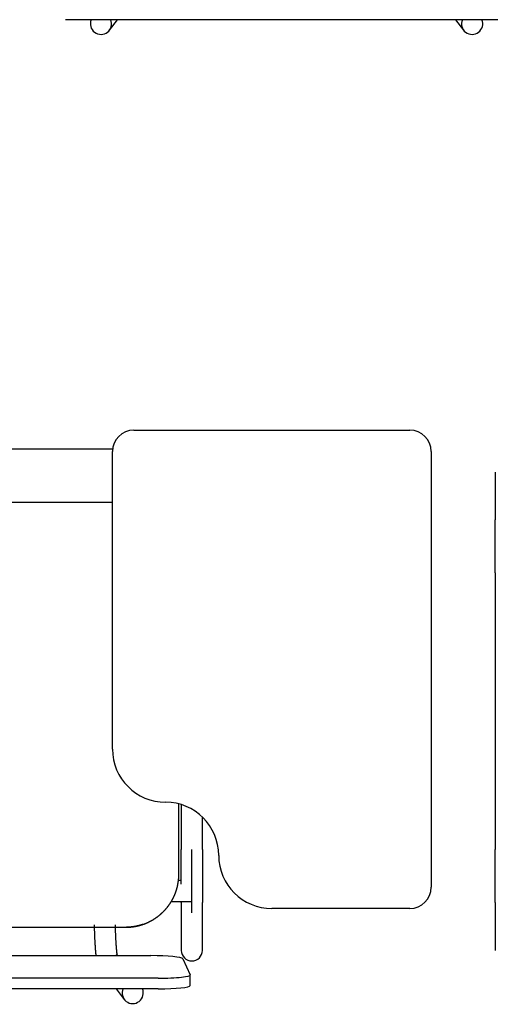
# Model space of a CAD drawing. Header units: metres. Extents: x -1 to 461, y -6 to 31.
# Tile 44 of 82: x 418.612 to 419.059, y 14.208 to 15.135. Entities that reach past the tile are written whole.
import ezdxf

# ---------------------------------------------------------------- set-up
doc = ezdxf.new("R2010")
doc.units = ezdxf.units.M
doc.linetypes.add('CONTINUA', pattern=[0])
doc.layers.add('PA MOBLES', color=7, linetype='CONTINUA', lineweight=25)

msp = doc.modelspace()

# ---------------------------------------------------------------- linework, layer by layer
at = {"layer": 'PA MOBLES', "color": 180, "transparency": 33554687}
for p, q in [((419.06165, 15.13473), (418.65472, 15.13473)), ((418.69617, 15.12478), (418.70373, 15.13473)), ((419.02203, 15.13473), (419.02958, 15.12478)), ((418.719, 14.74848), (418.979, 14.74848)), ((418.36651, 14.73083), (418.69914, 14.73083)), ((418.699, 14.44848), (418.699, 14.72848)), ((418.999, 14.72848), (418.999, 14.31848)), ((419.05938, 14.70909), (419.05938, 14.66403)), ((418.31651, 14.68083), (418.699, 14.68083)), ((419.05938, 14.61434), (419.05938, 14.35384)), ((418.76151, 14.33082), (418.76151, 14.39689)), ((418.76374, 14.39626), (418.76374, 14.35384)), ((418.78374, 14.35384), (418.78374, 14.38444)), ((418.77374, 14.29427), (418.77374, 14.35384)), ((418.76374, 14.32496), (418.76117, 14.32496)), ((418.77374, 14.30496), (418.77374, 14.32496)), ((418.7543, 14.30496), (418.77374, 14.30496)), ((418.76374, 14.30415), (418.76374, 14.25909)), ((418.78374, 14.25909), (418.78374, 14.30415)), ((419.05938, 14.30415), (419.05938, 14.25909)), ((418.979, 14.29848), (418.849, 14.29848)), ((418.36594, 14.28083), (418.71209, 14.28083)), ((418.36594, 14.28083), (418.71209, 14.28083)), ((418.34225, 14.25412), (418.73518, 14.25412)), ((418.70395, 14.25412), (418.70259, 14.2559)), ((418.76514, 14.25108), (418.77214, 14.23618)), ((418.74218, 14.23282), (418.33525, 14.23282)), ((418.77218, 14.22607), (418.77218, 14.23602)), ((418.74218, 14.22288), (418.33525, 14.22288)), ((418.70256, 14.22288), (418.71012, 14.21293))]:
    msp.add_line(p, q, dxfattribs=at)
for points in [[(419.05938, 14.61434), (419.05938, 14.61499), (419.05938, 14.61564), (419.05938, 14.61629), (419.05938, 14.61694), (419.05938, 14.61758), (419.05938, 14.61823), (419.05938, 14.61888), (419.05938, 14.61952), (419.05938, 14.62017), (419.05938, 14.62081), (419.05938, 14.62146), (419.05938, 14.6221), (419.05938, 14.62274), (419.05938, 14.62337), (419.05938, 14.62401), (419.05938, 14.62465), (419.05938, 14.62528), (419.05938, 14.62591), (419.05938, 14.62654), (419.05938, 14.62717), (419.05938, 14.62779), (419.05938, 14.62842), (419.05938, 14.62904), (419.05938, 14.62966), (419.05938, 14.63027), (419.05938, 14.63089), (419.05938, 14.6315), (419.05938, 14.63211), (419.05938, 14.63272), (419.05938, 14.63332), (419.05938, 14.63392), (419.05938, 14.63452), (419.05938, 14.63511), (419.05938, 14.6357), (419.05938, 14.63628), (419.05938, 14.63687), (419.05938, 14.63744), (419.05938, 14.63802), (419.05938, 14.63859), (419.05938, 14.63915), (419.05938, 14.63971), (419.05938, 14.64027), (419.05938, 14.64082), (419.05938, 14.64137), (419.05938, 14.64191), (419.05938, 14.64245), (419.05938, 14.64298), (419.05938, 14.64351), (419.05938, 14.64403), (419.05938, 14.64455), (419.05938, 14.64507), (419.05938, 14.64558), (419.05938, 14.64608), (419.05938, 14.64658), (419.05938, 14.64707), (419.05938, 14.64756), (419.05938, 14.64804), (419.05938, 14.64852), (419.05938, 14.64899), (419.05938, 14.64946), (419.05938, 14.64986), (419.05938, 14.65026), (419.05938, 14.65065), (419.05938, 14.65104), (419.05938, 14.65142), (419.05938, 14.6518), (419.05938, 14.65218), (419.05938, 14.65254), (419.05938, 14.65291), (419.05938, 14.65327), (419.05938, 14.65362), (419.05938, 14.65397), (419.05938, 14.65431), (419.05938, 14.65465), (419.05938, 14.65498), (419.05938, 14.65531), (419.05938, 14.65563), (419.05938, 14.65595), (419.05938, 14.65626), (419.05938, 14.65657), (419.05938, 14.65687), (419.05938, 14.65716), (419.05938, 14.65745), (419.05938, 14.65774), (419.05938, 14.65802), (419.05938, 14.65829), (419.05938, 14.65856), (419.05938, 14.65882), (419.05938, 14.65908), (419.05938, 14.65933), (419.05938, 14.65958), (419.05938, 14.65981), (419.05938, 14.66005), (419.05938, 14.66028), (419.05938, 14.6605), (419.05938, 14.66071), (419.05938, 14.66092), (419.05938, 14.66112), (419.05938, 14.66132), (419.05938, 14.66151), (419.05938, 14.6617), (419.05938, 14.66188), (419.05938, 14.66205), (419.05938, 14.66222), (419.05938, 14.66238), (419.05938, 14.66253), (419.05938, 14.66268), (419.05938, 14.66282), (419.05938, 14.66295), (419.05938, 14.66308), (419.05938, 14.66321), (419.05938, 14.66332), (419.05938, 14.66343), (419.05938, 14.66354), (419.05938, 14.66364), (419.05938, 14.66373), (419.05938, 14.66381), (419.05938, 14.66389), (419.05938, 14.66396), (419.05938, 14.66403)], [(418.76374, 14.32128), (418.76374, 14.32132), (418.76374, 14.32135), (418.76374, 14.32139), (418.76374, 14.32142), (418.76374, 14.32146), (418.76374, 14.32149), (418.76374, 14.32153), (418.76374, 14.32156), (418.76374, 14.3216), (418.76374, 14.32164), (418.76374, 14.32167), (418.76374, 14.32171), (418.76374, 14.32174), (418.76374, 14.32178), (418.76374, 14.32181), (418.76374, 14.32185), (418.76374, 14.32188), (418.76374, 14.32192), (418.76374, 14.32196), (418.76374, 14.32199), (418.76374, 14.32203), (418.76374, 14.32206), (418.76374, 14.3221), (418.76374, 14.32213), (418.76374, 14.32217), (418.76374, 14.32221), (418.76374, 14.32224), (418.76374, 14.32228), (418.76374, 14.32231), (418.76374, 14.32235), (418.76374, 14.32279), (418.76374, 14.32324), (418.76374, 14.32369), (418.76374, 14.32415), (418.76374, 14.32461), (418.76374, 14.32507), (418.76374, 14.32554), (418.76374, 14.32601), (418.76374, 14.32648), (418.76374, 14.32696), (418.76374, 14.32744), (418.76374, 14.32792), (418.76374, 14.32841), (418.76374, 14.3289), (418.76374, 14.32939), (418.76374, 14.32989), (418.76374, 14.33038), (418.76374, 14.33089), (418.76374, 14.33139), (418.76374, 14.3319), (418.76374, 14.33241), (418.76374, 14.33293), (418.76374, 14.33344), (418.76374, 14.33396), (418.76374, 14.33448), (418.76374, 14.33501), (418.76374, 14.33554), (418.76374, 14.33607), (418.76374, 14.3366), (418.76374, 14.33714), (418.76374, 14.33767), (418.76374, 14.33821), (418.76374, 14.33875), (418.76374, 14.3393), (418.76374, 14.33984), (418.76374, 14.34039), (418.76374, 14.34093), (418.76374, 14.34148), (418.76374, 14.34203), (418.76374, 14.34259), (418.76374, 14.34314), (418.76374, 14.34369), (418.76374, 14.34425), (418.76374, 14.34481), (418.76374, 14.34537), (418.76374, 14.34592), (418.76374, 14.34649), (418.76374, 14.34705), (418.76374, 14.34761), (418.76374, 14.34817), (418.76374, 14.34874), (418.76374, 14.3493), (418.76374, 14.34987), (418.76374, 14.35043), (418.76374, 14.351), (418.76374, 14.35157), (418.76374, 14.35213), (418.76374, 14.3527), (418.76374, 14.35327), (418.76374, 14.35384)], [(418.78374, 14.35384), (418.78374, 14.35319), (418.78374, 14.35254), (418.78374, 14.35189), (418.78374, 14.35124), (418.78374, 14.35059), (418.78374, 14.34994), (418.78374, 14.3493), (418.78374, 14.34865), (418.78374, 14.34801), (418.78374, 14.34736), (418.78374, 14.34672), (418.78374, 14.34608), (418.78374, 14.34544), (418.78374, 14.3448), (418.78374, 14.34417), (418.78374, 14.34353), (418.78374, 14.3429), (418.78374, 14.34227), (418.78374, 14.34164), (418.78374, 14.34101), (418.78374, 14.34038), (418.78374, 14.33976), (418.78374, 14.33914), (418.78374, 14.33852), (418.78374, 14.3379), (418.78374, 14.33729), (418.78374, 14.33668), (418.78374, 14.33607), (418.78374, 14.33546), (418.78374, 14.33486), (418.78374, 14.33426), (418.78374, 14.33366), (418.78374, 14.33307), (418.78374, 14.33248), (418.78374, 14.33189), (418.78374, 14.33131), (418.78374, 14.33073), (418.78374, 14.33016), (418.78374, 14.32959), (418.78374, 14.32903), (418.78374, 14.32847), (418.78374, 14.32791), (418.78374, 14.32736), (418.78374, 14.32681), (418.78374, 14.32627), (418.78374, 14.32573), (418.78374, 14.3252), (418.78374, 14.32467), (418.78374, 14.32414), (418.78374, 14.32362), (418.78374, 14.32311), (418.78374, 14.3226), (418.78374, 14.3221), (418.78374, 14.3216), (418.78374, 14.3211), (418.78374, 14.32062), (418.78374, 14.32013), (418.78374, 14.31966), (418.78374, 14.31918), (418.78374, 14.31872), (418.78374, 14.31832), (418.78374, 14.31792), (418.78374, 14.31752), (418.78374, 14.31714), (418.78374, 14.31675), (418.78374, 14.31637), (418.78374, 14.316), (418.78374, 14.31563), (418.78374, 14.31527), (418.78374, 14.31491), (418.78374, 14.31456), (418.78374, 14.31421), (418.78374, 14.31387), (418.78374, 14.31353), (418.78374, 14.31319), (418.78374, 14.31287), (418.78374, 14.31254), (418.78374, 14.31223), (418.78374, 14.31192), (418.78374, 14.31161), (418.78374, 14.31131), (418.78374, 14.31101), (418.78374, 14.31072), (418.78374, 14.31044), (418.78374, 14.31016), (418.78374, 14.30988), (418.78374, 14.30962), (418.78374, 14.30935), (418.78374, 14.3091), (418.78374, 14.30885), (418.78374, 14.3086), (418.78374, 14.30836), (418.78374, 14.30813), (418.78374, 14.3079), (418.78374, 14.30768), (418.78374, 14.30747), (418.78374, 14.30726), (418.78374, 14.30705), (418.78374, 14.30686), (418.78374, 14.30666), (418.78374, 14.30648), (418.78374, 14.3063), (418.78374, 14.30613), (418.78374, 14.30596), (418.78374, 14.3058), (418.78374, 14.30565), (418.78374, 14.3055), (418.78374, 14.30536), (418.78374, 14.30522), (418.78374, 14.30509), (418.78374, 14.30497), (418.78374, 14.30485), (418.78374, 14.30474), (418.78374, 14.30464), (418.78374, 14.30454), (418.78374, 14.30445), (418.78374, 14.30436), (418.78374, 14.30428), (418.78374, 14.30421), (418.78374, 14.30415)], [(419.05938, 14.30415), (419.05938, 14.30422), (419.05938, 14.30431), (419.05938, 14.3044), (419.05938, 14.3045), (419.05938, 14.30461), (419.05938, 14.30473), (419.05938, 14.30485), (419.05938, 14.30499), (419.05938, 14.30513), (419.05938, 14.30528), (419.05938, 14.30544), (419.05938, 14.30561), (419.05938, 14.30578), (419.05938, 14.30596), (419.05938, 14.30615), (419.05938, 14.30635), (419.05938, 14.30656), (419.05938, 14.30677), (419.05938, 14.307), (419.05938, 14.30723), (419.05938, 14.30747), (419.05938, 14.30771), (419.05938, 14.30797), (419.05938, 14.30823), (419.05938, 14.3085), (419.05938, 14.30878), (419.05938, 14.30906), (419.05938, 14.30935), (419.05938, 14.30965), (419.05938, 14.30996), (419.05938, 14.31028), (419.05938, 14.3106), (419.05938, 14.31093), (419.05938, 14.31127), (419.05938, 14.31161), (419.05938, 14.31196), (419.05938, 14.31232), (419.05938, 14.31269), (419.05938, 14.31306), (419.05938, 14.31344), (419.05938, 14.31382), (419.05938, 14.31422), (419.05938, 14.31461), (419.05938, 14.31502), (419.05938, 14.31543), (419.05938, 14.31585), (419.05938, 14.31627), (419.05938, 14.3167), (419.05938, 14.31714), (419.05938, 14.31758), (419.05938, 14.31803), (419.05938, 14.31849), (419.05938, 14.31895), (419.05938, 14.31942), (419.05938, 14.31989), (419.05938, 14.32037), (419.05938, 14.32086), (419.05938, 14.32135), (419.05938, 14.32185), (419.05938, 14.32235), (419.05938, 14.32279), (419.05938, 14.32324), (419.05938, 14.32369), (419.05938, 14.32415), (419.05938, 14.32461), (419.05938, 14.32507), (419.05938, 14.32554), (419.05938, 14.32601), (419.05938, 14.32648), (419.05938, 14.32696), (419.05938, 14.32744), (419.05938, 14.32792), (419.05938, 14.32841), (419.05938, 14.3289), (419.05938, 14.32939), (419.05938, 14.32989), (419.05938, 14.33038), (419.05938, 14.33089), (419.05938, 14.33139), (419.05938, 14.3319), (419.05938, 14.33241), (419.05938, 14.33293), (419.05938, 14.33344), (419.05938, 14.33396), (419.05938, 14.33448), (419.05938, 14.33501), (419.05938, 14.33554), (419.05938, 14.33607), (419.05938, 14.3366), (419.05938, 14.33714), (419.05938, 14.33767), (419.05938, 14.33821), (419.05938, 14.33875), (419.05938, 14.3393), (419.05938, 14.33984), (419.05938, 14.34039), (419.05938, 14.34093), (419.05938, 14.34148), (419.05938, 14.34203), (419.05938, 14.34259), (419.05938, 14.34314), (419.05938, 14.34369), (419.05938, 14.34425), (419.05938, 14.34481), (419.05938, 14.34537), (419.05938, 14.34592), (419.05938, 14.34649), (419.05938, 14.34705), (419.05938, 14.34761), (419.05938, 14.34817), (419.05938, 14.34874), (419.05938, 14.3493), (419.05938, 14.34987), (419.05938, 14.35043), (419.05938, 14.351), (419.05938, 14.35157), (419.05938, 14.35213), (419.05938, 14.3527), (419.05938, 14.35327), (419.05938, 14.35384)], [(418.72788, 14.28358), (418.72797, 14.28361), (418.72806, 14.28364), (418.72815, 14.28367), (418.72825, 14.28371), (418.72834, 14.28374), (418.72843, 14.28377), (418.72853, 14.28381), (418.72862, 14.28384), (418.72871, 14.28388), (418.7288, 14.28391), (418.7289, 14.28394), (418.72899, 14.28398), (418.72908, 14.28401), (418.72917, 14.28405), (418.72926, 14.28408), (418.72936, 14.28412), (418.72945, 14.28415), (418.72954, 14.28419), (418.72963, 14.28422), (418.72972, 14.28426), (418.72982, 14.28429), (418.72991, 14.28433), (418.73, 14.28437), (418.73009, 14.2844), (418.73018, 14.28444), (418.73027, 14.28448), (418.73037, 14.28451), (418.73046, 14.28455), (418.73055, 14.28459), (418.73064, 14.28463), (418.73095, 14.28476), (418.73125, 14.28489), (418.73156, 14.28502), (418.73186, 14.28515), (418.73217, 14.28529), (418.73247, 14.28543), (418.73277, 14.28557), (418.73307, 14.28571), (418.73337, 14.28586), (418.73367, 14.286), (418.73397, 14.28615), (418.73426, 14.2863), (418.73456, 14.28645), (418.73485, 14.28661), (418.73515, 14.28676), (418.73544, 14.28692), (418.73573, 14.28708), (418.73602, 14.28724), (418.73631, 14.28741), (418.7366, 14.28757), (418.73688, 14.28774), (418.73717, 14.28791), (418.73745, 14.28808), (418.73773, 14.28825), (418.73801, 14.28842), (418.73829, 14.2886), (418.73857, 14.28878), (418.73884, 14.28896), (418.73912, 14.28914), (418.73939, 14.28932), (418.73967, 14.2895), (418.73994, 14.28969), (418.7402, 14.28988), (418.74047, 14.29006), (418.74074, 14.29026), (418.741, 14.29045), (418.74127, 14.29064), (418.74153, 14.29084), (418.74179, 14.29103), (418.74204, 14.29123), (418.7423, 14.29143), (418.74255, 14.29163), (418.74281, 14.29183), (418.74306, 14.29203), (418.74331, 14.29224), (418.74356, 14.29244), (418.7438, 14.29265), (418.74405, 14.29286), (418.74429, 14.29307), (418.74453, 14.29328), (418.74477, 14.29349), (418.74501, 14.2937), (418.74524, 14.29392), (418.74548, 14.29413), (418.74571, 14.29435), (418.74594, 14.29456), (418.74617, 14.29478), (418.74639, 14.295), (418.74662, 14.29522), (418.74684, 14.29544), (418.74706, 14.29567), (418.74728, 14.29589), (418.7475, 14.29612), (418.74772, 14.29635), (418.74794, 14.29658), (418.74816, 14.29681), (418.74837, 14.29704), (418.74859, 14.29728), (418.7488, 14.29752), (418.74902, 14.29776), (418.74923, 14.298), (418.74944, 14.29824), (418.74965, 14.29849), (418.74985, 14.29873), (418.75006, 14.29898), (418.75027, 14.29923), (418.75047, 14.29948), (418.75067, 14.29974), (418.75087, 14.29999), (418.75107, 14.30025), (418.75127, 14.30051), (418.75147, 14.30077), (418.75167, 14.30103), (418.75186, 14.30129), (418.75205, 14.30156), (418.75224, 14.30183), (418.75243, 14.30209), (418.75262, 14.30236), (418.75281, 14.30263), (418.75299, 14.30291), (418.75318, 14.30318), (418.75336, 14.30346), (418.75354, 14.30373), (418.75371, 14.30401), (418.75389, 14.30429), (418.75407, 14.30457), (418.75424, 14.30485), (418.75441, 14.30514), (418.75458, 14.30542), (418.75475, 14.30571), (418.75491, 14.306), (418.75508, 14.30629), (418.75524, 14.30658), (418.7554, 14.30687), (418.75556, 14.30716), (418.75571, 14.30745), (418.75587, 14.30775), (418.75602, 14.30804), (418.75617, 14.30834), (418.75632, 14.30864), (418.75647, 14.30894), (418.75661, 14.30924), (418.75676, 14.30954), (418.7569, 14.30984), (418.75704, 14.31015), (418.75717, 14.31045), (418.75731, 14.31075), (418.75744, 14.31106), (418.75757, 14.31137), (418.7577, 14.31168), (418.75783, 14.31198), (418.75795, 14.31229), (418.75807, 14.3126), (418.75819, 14.31291), (418.75831, 14.31323), (418.75843, 14.31354), (418.75854, 14.31385), (418.75866, 14.31417), (418.75877, 14.31448), (418.75887, 14.3148), (418.75898, 14.31511), (418.75908, 14.31543), (418.75918, 14.31575), (418.75928, 14.31606), (418.75938, 14.31638), (418.75948, 14.3167), (418.75957, 14.31702), (418.75966, 14.31734), (418.75975, 14.31766), (418.75983, 14.31798), (418.75992, 14.3183), (418.76, 14.31862), (418.76008, 14.31894), (418.76016, 14.31927), (418.76023, 14.31959), (418.76031, 14.31991), (418.76038, 14.32023), (418.76045, 14.32056), (418.76051, 14.32088), (418.76058, 14.3212), (418.76064, 14.32153), (418.7607, 14.32185), (418.76076, 14.32217), (418.76081, 14.3225), (418.76087, 14.32282), (418.76092, 14.32314), (418.76097, 14.32347), (418.76101, 14.32379), (418.76106, 14.32411), (418.7611, 14.32443), (418.76114, 14.32476), (418.76118, 14.32508), (418.76122, 14.3254), (418.76125, 14.32572), (418.76128, 14.32605), (418.76131, 14.32637), (418.76134, 14.32669), (418.76137, 14.32701), (418.76139, 14.32733), (418.76141, 14.32765), (418.76143, 14.32797), (418.76145, 14.32829), (418.76146, 14.32861), (418.76148, 14.32893), (418.76149, 14.32924), (418.7615, 14.32956), (418.7615, 14.32988), (418.76151, 14.33019), (418.76151, 14.33051), (418.76151, 14.33082)], [(418.76374, 14.30415), (418.76374, 14.30417), (418.76374, 14.30418), (418.76374, 14.3042), (418.76374, 14.30423), (418.76374, 14.30425), (418.76374, 14.30427), (418.76374, 14.30429), (418.76374, 14.30431), (418.76374, 14.30434), (418.76374, 14.30436), (418.76374, 14.30439), (418.76374, 14.30441), (418.76374, 14.30444), (418.76374, 14.30446), (418.76374, 14.30449), (418.76374, 14.30452), (418.76374, 14.30454), (418.76374, 14.30457), (418.76374, 14.3046), (418.76374, 14.30463), (418.76374, 14.30466), (418.76374, 14.30469), (418.76374, 14.30472), (418.76374, 14.30476), (418.76374, 14.30479), (418.76374, 14.30482), (418.76374, 14.30485), (418.76374, 14.30489), (418.76374, 14.30492), (418.76374, 14.30496)], [(418.68178, 14.28308), (418.68179, 14.28298), (418.68179, 14.28288), (418.68179, 14.28278), (418.68179, 14.28268), (418.68179, 14.28259), (418.6818, 14.28249), (418.6818, 14.28239), (418.6818, 14.28229), (418.6818, 14.2822), (418.68181, 14.2821), (418.68181, 14.282), (418.68181, 14.2819), (418.68181, 14.28181), (418.68182, 14.28171), (418.68182, 14.28161), (418.68182, 14.28151), (418.68182, 14.28142), (418.68183, 14.28132), (418.68183, 14.28122), (418.68183, 14.28113), (418.68183, 14.28103), (418.68184, 14.28093), (418.68184, 14.28084), (418.68184, 14.28074), (418.68184, 14.28064), (418.68185, 14.28055), (418.68185, 14.28045), (418.68185, 14.28035), (418.68185, 14.28026), (418.68186, 14.28016), (418.68187, 14.27954), (418.68189, 14.27892), (418.68191, 14.2783), (418.68193, 14.27769), (418.68195, 14.27709), (418.68197, 14.27649), (418.68199, 14.27589), (418.68201, 14.27529), (418.68203, 14.2747), (418.68206, 14.27412), (418.68208, 14.27354), (418.6821, 14.27296), (418.68213, 14.27239), (418.68215, 14.27182), (418.68217, 14.27126), (418.6822, 14.2707), (418.68223, 14.27015), (418.68225, 14.2696), (418.68228, 14.26906), (418.68231, 14.26852), (418.68233, 14.26799), (418.68236, 14.26746), (418.68239, 14.26694), (418.68242, 14.26642), (418.68245, 14.2659), (418.68248, 14.2654), (418.68251, 14.26489), (418.68254, 14.2644), (418.68258, 14.2639), (418.68261, 14.26342), (418.68263, 14.26302), (418.68266, 14.26263), (418.68269, 14.26224), (418.68271, 14.26186), (418.68274, 14.26149), (418.68277, 14.26112), (418.68279, 14.26077), (418.68282, 14.26041), (418.68285, 14.26007), (418.68287, 14.25973), (418.6829, 14.2594), (418.68293, 14.25907), (418.68295, 14.25875), (418.68298, 14.25843), (418.683, 14.25812), (418.68303, 14.25782), (418.68306, 14.25752), (418.68308, 14.25723), (418.68311, 14.25695), (418.68314, 14.25666), (418.68316, 14.25639), (418.68319, 14.25612), (418.68322, 14.25585), (418.68324, 14.25559), (418.68327, 14.25534), (418.6833, 14.25509), (418.68332, 14.25484), (418.68335, 14.2546), (418.68338, 14.25436), (418.68341, 14.25413)], [(418.7036, 14.25457), (418.70359, 14.25462), (418.70358, 14.25468), (418.70357, 14.25474), (418.70356, 14.2548), (418.70355, 14.25486), (418.70354, 14.25493), (418.70353, 14.25499), (418.70352, 14.25506), (418.70351, 14.25513), (418.7035, 14.2552), (418.70349, 14.25527), (418.70348, 14.25535), (418.70346, 14.25543), (418.70345, 14.25551), (418.70344, 14.25559), (418.70343, 14.25567), (418.70342, 14.25575), (418.7034, 14.25584), (418.70339, 14.25593), (418.70338, 14.25602), (418.70337, 14.25611), (418.70335, 14.25621), (418.70334, 14.2563), (418.70333, 14.2564), (418.70331, 14.2565), (418.7033, 14.2566), (418.70329, 14.25671), (418.70328, 14.25681), (418.70326, 14.25692), (418.70325, 14.25703), (418.70322, 14.25724), (418.7032, 14.25746), (418.70317, 14.25769), (418.70315, 14.25792), (418.70312, 14.25816), (418.70309, 14.25841), (418.70307, 14.25866), (418.70304, 14.25892), (418.70301, 14.25919), (418.70299, 14.25946), (418.70296, 14.25974), (418.70293, 14.26002), (418.70291, 14.26032), (418.70288, 14.26062), (418.70285, 14.26092), (418.70283, 14.26124), (418.7028, 14.26156), (418.70277, 14.26188), (418.70275, 14.26222), (418.70272, 14.26256), (418.7027, 14.2629), (418.70267, 14.26326), (418.70264, 14.26362), (418.70262, 14.26398), (418.70259, 14.26436), (418.70256, 14.26474), (418.70254, 14.26513), (418.70251, 14.26552), (418.70249, 14.26592), (418.70246, 14.26633), (418.70243, 14.26677), (418.70241, 14.26722), (418.70238, 14.26768), (418.70236, 14.26813), (418.70233, 14.2686), (418.70231, 14.26907), (418.70228, 14.26954), (418.70226, 14.27002), (418.70223, 14.2705), (418.70221, 14.27099), (418.70219, 14.27148), (418.70216, 14.27198), (418.70214, 14.27248), (418.70212, 14.27298), (418.7021, 14.27349), (418.70208, 14.27401), (418.70206, 14.27453), (418.70204, 14.27505), (418.70202, 14.27557), (418.702, 14.2761), (418.70198, 14.27664), (418.70196, 14.27718), (418.70194, 14.27772), (418.70192, 14.27826), (418.7019, 14.27881), (418.70189, 14.27936), (418.70187, 14.27992), (418.70186, 14.28048), (418.70184, 14.28104), (418.70182, 14.28161), (418.70182, 14.28165), (418.70182, 14.2817), (418.70182, 14.28175), (418.70182, 14.2818), (418.70182, 14.28185), (418.70182, 14.2819), (418.70182, 14.28195), (418.70181, 14.282), (418.70181, 14.28205), (418.70181, 14.28209), (418.70181, 14.28214), (418.70181, 14.28219), (418.70181, 14.28224), (418.70181, 14.28229), (418.70181, 14.28234), (418.7018, 14.28239), (418.7018, 14.28244), (418.7018, 14.28249), (418.7018, 14.28254), (418.7018, 14.28258), (418.7018, 14.28263), (418.7018, 14.28268), (418.7018, 14.28273), (418.7018, 14.28278), (418.70179, 14.28283), (418.70179, 14.28288), (418.70179, 14.28293), (418.70179, 14.28298), (418.70179, 14.28303), (418.70179, 14.28308)], [(418.72635, 14.28308), (418.72619, 14.28303), (418.72603, 14.28298), (418.72587, 14.28293), (418.72571, 14.28288), (418.72555, 14.28284), (418.72539, 14.28279), (418.72522, 14.28274), (418.72506, 14.2827), (418.7249, 14.28265), (418.72473, 14.2826), (418.72457, 14.28256), (418.7244, 14.28252), (418.72424, 14.28247), (418.72407, 14.28243), (418.72391, 14.28239), (418.72374, 14.28234), (418.72357, 14.2823), (418.72341, 14.28226), (418.72324, 14.28222), (418.72307, 14.28218), (418.7229, 14.28214), (418.72274, 14.2821), (418.72257, 14.28206), (418.7224, 14.28202), (418.72223, 14.28199), (418.72206, 14.28195), (418.72189, 14.28191), (418.72172, 14.28188), (418.72155, 14.28184), (418.72139, 14.28181), (418.72115, 14.28176), (418.72092, 14.28172), (418.72068, 14.28167), (418.72045, 14.28163), (418.72022, 14.28159), (418.71998, 14.28155), (418.71975, 14.28151), (418.71952, 14.28147), (418.71928, 14.28143), (418.71905, 14.2814), (418.71882, 14.28136), (418.71859, 14.28133), (418.71836, 14.2813), (418.71812, 14.28127), (418.71789, 14.28123), (418.71766, 14.28121), (418.71744, 14.28118), (418.71721, 14.28115), (418.71698, 14.28113), (418.71675, 14.2811), (418.71653, 14.28108), (418.7163, 14.28106), (418.71608, 14.28103), (418.71585, 14.28101), (418.71563, 14.28099), (418.71541, 14.28098), (418.71519, 14.28096), (418.71497, 14.28094), (418.71475, 14.28093), (418.71454, 14.28092), (418.71447, 14.28091), (418.71441, 14.28091), (418.71434, 14.2809), (418.71428, 14.2809), (418.71421, 14.2809), (418.71414, 14.28089), (418.71408, 14.28089), (418.71401, 14.28089), (418.71394, 14.28088), (418.71387, 14.28088), (418.7138, 14.28088), (418.71373, 14.28087), (418.71366, 14.28087), (418.71359, 14.28087), (418.71352, 14.28087), (418.71345, 14.28086), (418.71338, 14.28086), (418.71331, 14.28086), (418.71324, 14.28085), (418.71317, 14.28085), (418.7131, 14.28085), (418.71304, 14.28085), (418.71297, 14.28085), (418.7129, 14.28084), (418.71283, 14.28084), (418.71277, 14.28084), (418.7127, 14.28084), (418.71264, 14.28084), (418.71257, 14.28084), (418.71251, 14.28083), (418.7125, 14.28083), (418.7125, 14.28083), (418.71249, 14.28083), (418.71248, 14.28083), (418.71248, 14.28083), (418.71247, 14.28083), (418.71247, 14.28083), (418.71246, 14.28083), (418.71245, 14.28083), (418.71245, 14.28083), (418.71244, 14.28083), (418.71244, 14.28083), (418.71243, 14.28083), (418.71242, 14.28083), (418.71242, 14.28083), (418.71241, 14.28083), (418.7124, 14.28083), (418.7124, 14.28083), (418.71239, 14.28083), (418.71239, 14.28083), (418.71238, 14.28083), (418.71237, 14.28083), (418.71237, 14.28083), (418.71236, 14.28083), (418.71235, 14.28083), (418.71235, 14.28083), (418.71234, 14.28083), (418.71234, 14.28083), (418.71233, 14.28083), (418.71232, 14.28083), (418.71232, 14.28083), (418.71231, 14.28083), (418.7123, 14.28083), (418.7123, 14.28083), (418.71229, 14.28083), (418.71228, 14.28083), (418.71228, 14.28083), (418.71227, 14.28083), (418.71227, 14.28083), (418.71226, 14.28083), (418.71225, 14.28083), (418.71225, 14.28083), (418.71224, 14.28083), (418.71224, 14.28083), (418.71223, 14.28083), (418.71222, 14.28083), (418.71222, 14.28083), (418.71221, 14.28083), (418.71221, 14.28083), (418.7122, 14.28083), (418.71219, 14.28083), (418.71219, 14.28083), (418.71218, 14.28083), (418.71218, 14.28083), (418.71217, 14.28083), (418.71217, 14.28083), (418.71216, 14.28083), (418.71215, 14.28083), (418.71215, 14.28083), (418.71214, 14.28083), (418.71214, 14.28083), (418.71214, 14.28083), (418.71214, 14.28083), (418.71214, 14.28083), (418.71214, 14.28083), (418.71213, 14.28083), (418.71213, 14.28083), (418.71213, 14.28083), (418.71213, 14.28083), (418.71213, 14.28083), (418.71213, 14.28083), (418.71212, 14.28083), (418.71212, 14.28083), (418.71212, 14.28083), (418.71212, 14.28083), (418.71212, 14.28083), (418.71212, 14.28083), (418.71211, 14.28083), (418.71211, 14.28083), (418.71211, 14.28083), (418.71211, 14.28083), (418.71211, 14.28083), (418.71211, 14.28083), (418.71211, 14.28083), (418.7121, 14.28083), (418.7121, 14.28083), (418.7121, 14.28083), (418.7121, 14.28083), (418.7121, 14.28083), (418.71209, 14.28083)], [(418.7121, 14.28083), (418.7121, 14.28083), (418.7121, 14.28083), (418.7121, 14.28083), (418.7121, 14.28083), (418.7121, 14.28083), (418.71211, 14.28083), (418.71211, 14.28083), (418.71211, 14.28083), (418.71211, 14.28083), (418.71211, 14.28083), (418.71211, 14.28083), (418.71211, 14.28083), (418.71212, 14.28083), (418.71212, 14.28083), (418.71212, 14.28083), (418.71212, 14.28083), (418.71212, 14.28083), (418.71212, 14.28083), (418.71213, 14.28083), (418.71213, 14.28083), (418.71213, 14.28083), (418.71213, 14.28083), (418.71213, 14.28083), (418.71213, 14.28083), (418.71214, 14.28083), (418.71214, 14.28083), (418.71214, 14.28083), (418.71214, 14.28083), (418.71214, 14.28083), (418.71214, 14.28083), (418.71215, 14.28083), (418.71215, 14.28083), (418.71216, 14.28083), (418.71217, 14.28083), (418.71217, 14.28083), (418.71218, 14.28083), (418.71218, 14.28083), (418.71219, 14.28083), (418.71219, 14.28083), (418.7122, 14.28083), (418.71221, 14.28083), (418.71221, 14.28083), (418.71222, 14.28083), (418.71222, 14.28083), (418.71223, 14.28083), (418.71224, 14.28083), (418.71224, 14.28083), (418.71225, 14.28083), (418.71225, 14.28083), (418.71226, 14.28083), (418.71227, 14.28083), (418.71227, 14.28083), (418.71228, 14.28083), (418.71228, 14.28083), (418.71229, 14.28083), (418.7123, 14.28083), (418.7123, 14.28083), (418.71231, 14.28083), (418.71232, 14.28083), (418.71232, 14.28083), (418.71233, 14.28083), (418.71234, 14.28083), (418.71234, 14.28083), (418.71235, 14.28083), (418.71235, 14.28083), (418.71236, 14.28083), (418.71237, 14.28083), (418.71237, 14.28083), (418.71238, 14.28083), (418.71239, 14.28083), (418.71239, 14.28083), (418.7124, 14.28083), (418.7124, 14.28083), (418.71241, 14.28083), (418.71242, 14.28083), (418.71242, 14.28083), (418.71243, 14.28083), (418.71244, 14.28083), (418.71244, 14.28083), (418.71245, 14.28083), (418.71245, 14.28083), (418.71246, 14.28083), (418.71247, 14.28083), (418.71247, 14.28083), (418.71248, 14.28083), (418.71248, 14.28083), (418.71249, 14.28083), (418.7125, 14.28083), (418.7125, 14.28083), (418.71251, 14.28083), (418.71257, 14.28084), (418.71264, 14.28084), (418.7127, 14.28084), (418.71277, 14.28084), (418.71283, 14.28084), (418.7129, 14.28084), (418.71297, 14.28085), (418.71304, 14.28085), (418.7131, 14.28085), (418.71317, 14.28085), (418.71324, 14.28085), (418.71331, 14.28086), (418.71338, 14.28086), (418.71345, 14.28086), (418.71352, 14.28087), (418.71359, 14.28087), (418.71366, 14.28087), (418.71373, 14.28087), (418.7138, 14.28088), (418.71387, 14.28088), (418.71394, 14.28088), (418.71401, 14.28089), (418.71408, 14.28089), (418.71414, 14.28089), (418.71421, 14.2809), (418.71428, 14.2809), (418.71434, 14.2809), (418.71441, 14.28091), (418.71447, 14.28091), (418.71454, 14.28092), (418.71475, 14.28093), (418.71497, 14.28094), (418.71519, 14.28096), (418.71541, 14.28098), (418.71563, 14.28099), (418.71585, 14.28101), (418.71608, 14.28103), (418.7163, 14.28106), (418.71653, 14.28108), (418.71675, 14.2811), (418.71698, 14.28113), (418.71721, 14.28115), (418.71744, 14.28118), (418.71766, 14.28121), (418.71789, 14.28123), (418.71812, 14.28127), (418.71836, 14.2813), (418.71859, 14.28133), (418.71882, 14.28136), (418.71905, 14.2814), (418.71928, 14.28143), (418.71952, 14.28147), (418.71975, 14.28151), (418.71998, 14.28155), (418.72022, 14.28159), (418.72045, 14.28163), (418.72068, 14.28167), (418.72092, 14.28172), (418.72115, 14.28176), (418.72139, 14.28181), (418.72161, 14.28185), (418.72183, 14.2819), (418.72206, 14.28195), (418.72228, 14.282), (418.72251, 14.28205), (418.72273, 14.2821), (418.72295, 14.28215), (418.72317, 14.2822), (418.7234, 14.28226), (418.72362, 14.28231), (418.72384, 14.28237), (418.72406, 14.28243), (418.72428, 14.28248), (418.7245, 14.28254), (418.72471, 14.2826), (418.72493, 14.28266), (418.72515, 14.28272), (418.72536, 14.28278), (418.72558, 14.28285), (418.72579, 14.28291), (418.72601, 14.28297), (418.72622, 14.28304), (418.72643, 14.2831), (418.72664, 14.28317), (418.72685, 14.28323), (418.72706, 14.2833), (418.72726, 14.28337), (418.72747, 14.28344), (418.72767, 14.28351), (418.72788, 14.28358)], [(418.72788, 14.28358), (418.72782, 14.28356), (418.72777, 14.28354), (418.72772, 14.28353), (418.72767, 14.28351), (418.72762, 14.28349), (418.72757, 14.28347), (418.72752, 14.28346), (418.72747, 14.28344), (418.72742, 14.28342), (418.72737, 14.28341), (418.72732, 14.28339), (418.72727, 14.28337), (418.72722, 14.28335), (418.72717, 14.28334), (418.72712, 14.28332), (418.72706, 14.2833), (418.72701, 14.28329), (418.72696, 14.28327), (418.72691, 14.28325), (418.72686, 14.28324), (418.72681, 14.28322), (418.72676, 14.28321), (418.72671, 14.28319), (418.72666, 14.28317), (418.72661, 14.28316), (418.72656, 14.28314), (418.72651, 14.28312), (418.72645, 14.28311), (418.7264, 14.28309), (418.72635, 14.28308)]]:
    msp.add_lwpolyline(points, dxfattribs=at)
for centre, radius, start, end in [((418.719, 14.72848), 0.02, 90, 180), ((418.979, 14.72848), 0.02, 0, 90), ((418.749, 14.44848), 0.05, 180, 270), ((418.749, 14.34848), 0.05, 0, 90), ((418.849, 14.34848), 0.05, 180, 270), ((418.979, 14.31848), 0.02, 270, 0), ((418.77374, 14.25909), 0.01, 180, 270), ((418.77374, 14.25909), 0.01, 270, 0)]:
    msp.add_arc(centre, radius, start, end, dxfattribs=at)
for centre, major_axis, ratio, start_param, end_param in [((418.68821, 15.13083), (-0.00796, 0.00605), 0.993992, 0.250094, 4.196569), ((419.03755, 15.13083), (0.00796, 0.00605), 0.993992, 2.086617, 6.033091), ((418.73518, 14.25092), (0.03, 0), 0.106466, 0.049958, 1.570796), ((418.74218, 14.23602), (0.03, 0), 0.106466, 4.712389, 6.333144), ((418.71808, 14.21898), (0.00796, 0.00605), 0.993992, 2.086617, 6.033091), ((418.74218, 14.22607), (0.03, 0), 0.106466, 4.712389, 6.283185)]:
    msp.add_ellipse(centre, major_axis=major_axis, ratio=ratio, start_param=start_param, end_param=end_param, dxfattribs=at)

doc.saveas('drawing.dxf')
